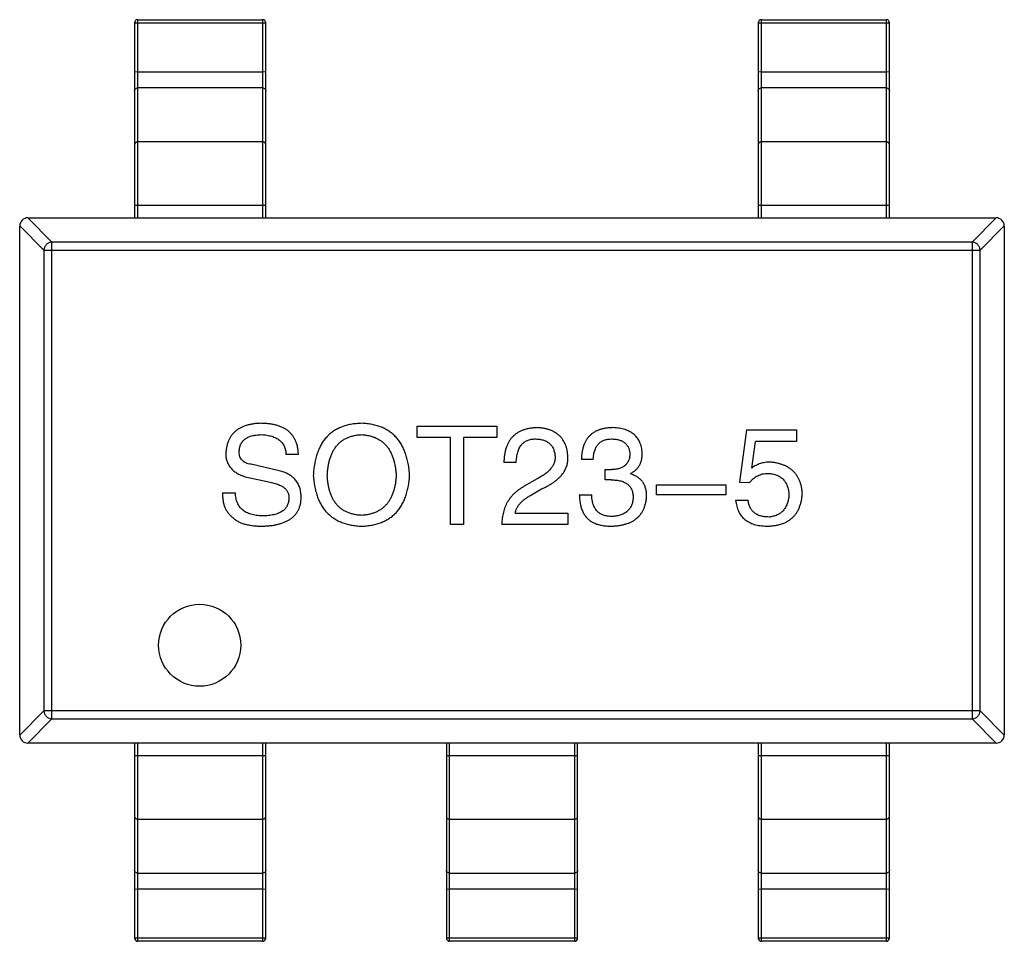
# Model space of a CAD drawing. Header units: inches. Extents: x -39 to 331, y -154 to 45.
# Tile 44 of 120: x 82.07 to 85.07, y -64.68 to -61.87. Entities that reach past the tile are written whole.
import ezdxf

# ---------------------------------------------------------------- set-up
doc = ezdxf.new("R2010")
doc.units = ezdxf.units.IN
doc.header["$LTSCALE"] = 1.21
doc.header["$MEASUREMENT"] = 0
doc.layers.get('0').update_dxf_attribs({"linetype": 'CONTINUOUS'})

msp = doc.modelspace()

# ---------------------------------------------------------------- linework, layer by layer
at = {"color": 6, "linetype": 'Continuous'}
for p, q in [((82.4176, -61.8803), (82.4276, -61.8798)), ((82.4176, -61.8803), (82.4176, -62.4737)), ((82.4276, -61.8703), (82.8076, -61.8703)), ((82.4276, -62.4737), (82.4276, -61.8703)), ((82.4276, -61.8798), (82.8076, -61.8798)), ((82.8076, -61.8703), (82.8076, -62.4737)), ((82.8076, -61.8798), (82.8176, -61.8803)), ((82.8176, -62.4737), (82.8176, -61.8803)), ((84.3176, -61.8803), (84.3276, -61.8798)), ((84.3176, -61.8803), (84.3176, -62.4737)), ((84.3276, -61.8703), (84.7076, -61.8703)), ((84.3276, -62.4737), (84.3276, -61.8703)), ((84.3276, -61.8798), (84.7076, -61.8798)), ((84.7076, -61.8703), (84.7076, -62.4737)), ((84.7076, -61.8798), (84.7176, -61.8803)), ((84.7176, -62.4737), (84.7176, -61.8803)), ((82.4276, -62.0293), (82.4176, -62.0298)), ((82.4276, -62.0293), (82.8076, -62.0293)), ((82.8176, -62.0298), (82.8076, -62.0293)), ((84.3276, -62.0293), (84.3176, -62.0298)), ((84.3276, -62.0293), (84.7076, -62.0293)), ((84.7176, -62.0298), (84.7076, -62.0293)), ((82.8076, -62.0781), (82.4276, -62.0781)), ((84.7076, -62.0781), (84.3276, -62.0781)), ((82.8076, -62.2421), (82.4276, -62.2421)), ((84.7076, -62.2421), (84.3276, -62.2421)), ((82.4176, -62.4348), (82.8176, -62.4348)), ((84.3176, -62.4348), (84.7176, -62.4348)), ((82.1659, -62.5475), (82.0921, -62.4737)), ((82.0926, -62.4737), (85.0426, -62.4737)), ((85.043, -62.4737), (84.9692, -62.5475)), ((82.0676, -62.4983), (82.1414, -62.5721)), ((82.0676, -64.0487), (82.0676, -62.4987)), ((84.9937, -62.5721), (85.0676, -62.4983)), ((85.0676, -62.4987), (85.0676, -64.0487)), ((84.9692, -62.5475), (82.1659, -62.5475)), ((82.1659, -63.9999), (82.1659, -62.5475)), ((84.9692, -62.5475), (84.9692, -63.9999)), ((82.1414, -62.5721), (84.9937, -62.5721)), ((82.1414, -62.5721), (82.1414, -63.9754)), ((84.9937, -63.9754), (84.9937, -62.5721)), ((83.2788, -63.1078), (83.5214, -63.1078)), ((83.2788, -63.1423), (83.2788, -63.1078)), ((83.5214, -63.1078), (83.5214, -63.1423)), ((84.2818, -63.1193), (84.2605, -63.2783)), ((84.2818, -63.1193), (84.4343, -63.1193)), ((84.4343, -63.1193), (84.4343, -63.1554)), ((83.3804, -63.1423), (83.2788, -63.1423)), ((83.3804, -63.4078), (83.3804, -63.1423)), ((83.5214, -63.1423), (83.4198, -63.1423)), ((83.4198, -63.1423), (83.4198, -63.4078)), ((84.2982, -63.2357), (84.3097, -63.1554)), ((84.4343, -63.1554), (84.3097, -63.1554)), ((82.9169, -63.1947), (82.8792, -63.1947)), ((83.8153, -63.2095), (83.7793, -63.2095)), ((82.8578, -63.2439), (82.7726, -63.2242)), ((83.5805, -63.2193), (83.5428, -63.2193)), ((82.7595, -63.2636), (82.8218, -63.2767)), ((83.6445, -63.2685), (83.6051, -63.2914)), ((83.8514, -63.2406), (83.8711, -63.2406)), ((83.8514, -63.2718), (83.8514, -63.2406)), ((83.9285, -63.2521), (83.9285, -63.2537)), ((83.6265, -63.3177), (83.6576, -63.2996)), ((83.8694, -63.2718), (83.8514, -63.2718)), ((84.0075, -63.2865), (84.219, -63.2865)), ((84.0075, -63.3177), (84.0075, -63.2865)), ((84.219, -63.2865), (84.219, -63.3177)), ((84.2605, -63.2783), (84.2917, -63.28)), ((82.6857, -63.3111), (82.7251, -63.3111)), ((83.7727, -63.3177), (83.8104, -63.3177)), ((84.219, -63.3177), (84.0075, -63.3177)), ((84.249, -63.3341), (84.2867, -63.3341)), ((83.5773, -63.3734), (83.7379, -63.3734)), ((83.7379, -63.3734), (83.7379, -63.4078)), ((83.4198, -63.4078), (83.3804, -63.4078)), ((83.7379, -63.4078), (83.5363, -63.4078)), ((82.1414, -63.9754), (82.0676, -64.0492)), ((84.9937, -63.9754), (82.1414, -63.9754)), ((85.0676, -64.0492), (84.9937, -63.9754)), ((82.0921, -64.0737), (82.1659, -63.9999)), ((82.1659, -63.9999), (84.9692, -63.9999)), ((84.9692, -63.9999), (85.043, -64.0737)), ((85.0426, -64.0737), (82.0926, -64.0737)), ((82.4176, -64.0737), (82.4176, -64.6671)), ((82.4276, -64.6771), (82.4276, -64.0737)), ((82.8076, -64.0737), (82.8076, -64.6771)), ((82.8176, -64.6671), (82.8176, -64.0737)), ((83.3676, -64.0737), (83.3676, -64.6671)), ((83.3776, -64.6771), (83.3776, -64.0737)), ((83.7576, -64.0737), (83.7576, -64.6771)), ((83.7676, -64.6671), (83.7676, -64.0737)), ((84.3176, -64.0737), (84.3176, -64.6671)), ((84.3276, -64.6771), (84.3276, -64.0737)), ((84.7076, -64.0737), (84.7076, -64.6771)), ((84.7176, -64.6671), (84.7176, -64.0737)), ((82.8176, -64.1127), (82.4176, -64.1127)), ((83.7676, -64.1127), (83.3676, -64.1127)), ((84.7176, -64.1127), (84.3176, -64.1127)), ((82.4276, -64.3053), (82.8076, -64.3053)), ((83.3776, -64.3053), (83.7576, -64.3053)), ((84.3276, -64.3053), (84.7076, -64.3053)), ((82.4276, -64.4694), (82.8076, -64.4694)), ((83.3776, -64.4694), (83.7576, -64.4694)), ((84.3276, -64.4694), (84.7076, -64.4694)), ((82.4176, -64.5177), (82.4276, -64.5182)), ((82.8076, -64.5182), (82.4276, -64.5182)), ((82.8076, -64.5182), (82.8176, -64.5177)), ((83.3676, -64.5177), (83.3776, -64.5182)), ((83.7576, -64.5182), (83.3776, -64.5182)), ((83.7576, -64.5182), (83.7676, -64.5177)), ((84.3176, -64.5177), (84.3276, -64.5182)), ((84.7076, -64.5182), (84.3276, -64.5182)), ((84.7076, -64.5182), (84.7176, -64.5177)), ((82.4276, -64.6677), (82.4176, -64.6671)), ((82.8076, -64.6677), (82.4276, -64.6677)), ((82.8076, -64.6771), (82.4276, -64.6771)), ((82.8176, -64.6671), (82.8076, -64.6677)), ((83.3776, -64.6677), (83.3676, -64.6671)), ((83.7576, -64.6677), (83.3776, -64.6677)), ((83.7576, -64.6771), (83.3776, -64.6771)), ((83.7676, -64.6671), (83.7576, -64.6677)), ((84.3276, -64.6677), (84.3176, -64.6671)), ((84.7076, -64.6677), (84.3276, -64.6677)), ((84.7076, -64.6771), (84.3276, -64.6771)), ((84.7176, -64.6671), (84.7076, -64.6677))]:
    msp.add_line(p, q, dxfattribs=at)
msp.add_circle((82.6159, -63.7754), 0.125, dxfattribs=at)
for centre, radius, start, end in [((82.4276, -61.8803), 0.01, 90, 180), ((82.8076, -61.8803), 0.01, 0, 90), ((84.3276, -61.8803), 0.01, 90, 180), ((84.7076, -61.8803), 0.01, 0, 90), ((82.0926, -62.4987), 0.025, 90, 180), ((85.0426, -62.4987), 0.025, 0, 90), ((82.0926, -64.0487), 0.025, 180, 270), ((85.0426, -64.0487), 0.025, 270, 0), ((82.4276, -64.6671), 0.01, 180, 270), ((82.8076, -64.6671), 0.01, 270, 0), ((83.3776, -64.6671), 0.01, 180, 270), ((83.7576, -64.6671), 0.01, 270, 0), ((84.3276, -64.6671), 0.01, 180, 270), ((84.7076, -64.6671), 0.01, 270, 0)]:
    msp.add_arc(centre, radius, start, end, dxfattribs=at)
for points, knots in [([(82.4176, -62.0875), (82.4176, -62.0862), (82.4181, -62.0837), (82.4203, -62.0806), (82.4237, -62.0785), (82.4263, -62.0781), (82.4276, -62.0781)], [0, 0, 0, 0, 0.242809, 0.48985, 0.742832, 1, 1, 1, 1]), ([(82.8076, -62.0781), (82.8089, -62.0781), (82.8115, -62.0785), (82.8148, -62.0806), (82.817, -62.0837), (82.8176, -62.0862), (82.8176, -62.0875)], [0, 0, 0, 0, 0.257168, 0.51015, 0.757191, 1, 1, 1, 1]), ([(84.3176, -62.0875), (84.3176, -62.0862), (84.3181, -62.0837), (84.3203, -62.0806), (84.3237, -62.0785), (84.3263, -62.0781), (84.3276, -62.0781)], [0, 0, 0, 0, 0.242809, 0.48985, 0.742832, 1, 1, 1, 1]), ([(84.7076, -62.0781), (84.7089, -62.0781), (84.7115, -62.0785), (84.7148, -62.0806), (84.717, -62.0837), (84.7176, -62.0862), (84.7176, -62.0875)], [0, 0, 0, 0, 0.257168, 0.51015, 0.757191, 1, 1, 1, 1]), ([(82.4276, -62.2421), (82.4263, -62.2421), (82.4237, -62.2426), (82.4203, -62.2447), (82.4181, -62.2478), (82.4176, -62.2503), (82.4176, -62.2515)], [0, 0, 0, 0, 0.257168, 0.51015, 0.757191, 1, 1, 1, 1]), ([(82.8176, -62.2515), (82.8176, -62.2503), (82.817, -62.2478), (82.8148, -62.2447), (82.8115, -62.2426), (82.8089, -62.2421), (82.8076, -62.2421)], [0, 0, 0, 0, 0.242809, 0.48985, 0.742832, 1, 1, 1, 1]), ([(84.3276, -62.2421), (84.3263, -62.2421), (84.3237, -62.2426), (84.3203, -62.2447), (84.3181, -62.2478), (84.3176, -62.2503), (84.3176, -62.2515)], [0, 0, 0, 0, 0.257168, 0.51015, 0.757191, 1, 1, 1, 1]), ([(84.7176, -62.2515), (84.7176, -62.2503), (84.717, -62.2478), (84.7148, -62.2447), (84.7115, -62.2426), (84.7089, -62.2421), (84.7076, -62.2421)], [0, 0, 0, 0, 0.242809, 0.48985, 0.742832, 1, 1, 1, 1]), ([(82.1659, -62.5475), (82.1628, -62.5477), (82.1564, -62.5491), (82.1485, -62.5546), (82.143, -62.5626), (82.1415, -62.5689), (82.1414, -62.5721)], [0, 0, 0, 0, 0.248875, 0.5, 0.751125, 1, 1, 1, 1]), ([(84.9937, -62.5721), (84.9936, -62.5689), (84.9922, -62.5626), (84.9867, -62.5546), (84.9787, -62.5491), (84.9723, -62.5477), (84.9692, -62.5475)], [0, 0, 0, 0, 0.248875, 0.5, 0.751125, 1, 1, 1, 1]), ([(82.8005, -63.0996), (82.7964, -63.0998), (82.7886, -63.1002), (82.7771, -63.1016), (82.7665, -63.1037), (82.7565, -63.1064), (82.7473, -63.1098), (82.7389, -63.1139), (82.7312, -63.1187), (82.7242, -63.1241), (82.718, -63.1302), (82.7124, -63.137), (82.7078, -63.1445), (82.7037, -63.1525), (82.7005, -63.1613), (82.6981, -63.1708), (82.6963, -63.1809), (82.6958, -63.1879), (82.6955, -63.1914)], [0, 0, 0, 0, 0.077604, 0.150579, 0.220083, 0.285578, 0.347594, 0.407359, 0.464757, 0.520774, 0.5761, 0.631449, 0.687327, 0.744836, 0.804268, 0.865895, 0.931164, 1, 1, 1, 1]), ([(82.9169, -63.1947), (82.9166, -63.1909), (82.9162, -63.1834), (82.9145, -63.1726), (82.912, -63.1625), (82.9086, -63.1532), (82.9043, -63.1445), (82.8991, -63.1367), (82.8931, -63.1296), (82.8862, -63.1232), (82.8784, -63.1177), (82.8698, -63.1128), (82.8603, -63.1087), (82.85, -63.1054), (82.8388, -63.1028), (82.8268, -63.1009), (82.8139, -63.0998), (82.805, -63.0997), (82.8005, -63.0996)], [0, 0, 0, 0, 0.067746, 0.131468, 0.192012, 0.249947, 0.305924, 0.360562, 0.415062, 0.46941, 0.524967, 0.582613, 0.642659, 0.706195, 0.77304, 0.844305, 0.919608, 1, 1, 1, 1]), ([(83.1098, -63.0996), (83.1041, -63.0999), (83.0931, -63.1004), (83.0772, -63.1026), (83.0623, -63.106), (83.0484, -63.1105), (83.0355, -63.1163), (83.0236, -63.1233), (83.0127, -63.1315), (83.003, -63.1409), (82.9942, -63.1515), (82.9865, -63.1633), (82.9798, -63.1763), (82.9742, -63.1905), (82.9696, -63.2058), (82.9661, -63.2224), (82.9634, -63.2401), (82.9626, -63.2524), (82.9622, -63.2587)], [0, 0, 0, 0, 0.069152, 0.134813, 0.197211, 0.256568, 0.314021, 0.370015, 0.425333, 0.480469, 0.536197, 0.593559, 0.65308, 0.715045, 0.780396, 0.8495, 0.922535, 1, 1, 1, 1]), ([(83.2557, -63.2587), (83.2552, -63.2524), (83.2542, -63.2403), (83.2515, -63.2227), (83.2478, -63.2064), (83.2431, -63.1911), (83.2375, -63.177), (83.2308, -63.1641), (83.2231, -63.1523), (83.2145, -63.1417), (83.2048, -63.1323), (83.1942, -63.1241), (83.1825, -63.117), (83.1699, -63.1111), (83.1562, -63.1065), (83.1416, -63.103), (83.126, -63.1006), (83.1153, -63.1), (83.1098, -63.0996)], [0, 0, 0, 0, 0.077567, 0.150676, 0.219857, 0.285465, 0.347921, 0.407823, 0.465422, 0.52175, 0.577087, 0.632521, 0.688224, 0.745558, 0.804966, 0.866649, 0.931596, 1, 1, 1, 1]), ([(83.6445, -63.1128), (83.6404, -63.113), (83.6326, -63.1133), (83.6212, -63.115), (83.6106, -63.1173), (83.6007, -63.1204), (83.5916, -63.1244), (83.5833, -63.1291), (83.5757, -63.1346), (83.5689, -63.1409), (83.5629, -63.148), (83.5577, -63.1559), (83.5533, -63.1646), (83.5496, -63.174), (83.5467, -63.1842), (83.5446, -63.1952), (83.5433, -63.207), (83.543, -63.2151), (83.5428, -63.2193)], [0, 0, 0, 0, 0.07282, 0.141057, 0.2062, 0.267672, 0.326735, 0.383519, 0.439188, 0.494454, 0.549628, 0.605958, 0.66397, 0.72402, 0.787502, 0.854127, 0.925065, 1, 1, 1, 1]), ([(83.7379, -63.2013), (83.7376, -63.1979), (83.7371, -63.1913), (83.7355, -63.1817), (83.7333, -63.1728), (83.7304, -63.1644), (83.7268, -63.1567), (83.7227, -63.1496), (83.7178, -63.1431), (83.7122, -63.1372), (83.706, -63.132), (83.6991, -63.1273), (83.6916, -63.1233), (83.6835, -63.1199), (83.6746, -63.1172), (83.6652, -63.115), (83.655, -63.1135), (83.6481, -63.113), (83.6445, -63.1128)], [0, 0, 0, 0, 0.070688, 0.137741, 0.201612, 0.262778, 0.321223, 0.378455, 0.434411, 0.490146, 0.546362, 0.603392, 0.662208, 0.723401, 0.787372, 0.85442, 0.925153, 1, 1, 1, 1]), ([(83.8744, -63.1128), (83.8706, -63.1129), (83.8632, -63.1131), (83.8526, -63.1145), (83.8427, -63.1164), (83.8335, -63.1193), (83.8249, -63.1227), (83.8172, -63.127), (83.8101, -63.1319), (83.8038, -63.1377), (83.7981, -63.1441), (83.7932, -63.1513), (83.7891, -63.1592), (83.7856, -63.1679), (83.7829, -63.1773), (83.7809, -63.1874), (83.7796, -63.1982), (83.7794, -63.2056), (83.7793, -63.2095)], [0, 0, 0, 0, 0.073232, 0.142595, 0.207997, 0.270074, 0.329156, 0.386529, 0.441846, 0.496976, 0.551877, 0.607941, 0.665637, 0.725446, 0.788542, 0.855101, 0.925196, 1, 1, 1, 1]), ([(83.9645, -63.1898), (83.9643, -63.1868), (83.9638, -63.181), (83.9622, -63.1726), (83.96, -63.1647), (83.9572, -63.1573), (83.9537, -63.1506), (83.9496, -63.1443), (83.9449, -63.1386), (83.9396, -63.1335), (83.9336, -63.1289), (83.9269, -63.125), (83.9197, -63.1215), (83.9118, -63.1187), (83.9034, -63.1163), (83.8942, -63.1146), (83.8845, -63.1133), (83.8778, -63.1129), (83.8744, -63.1128)], [0, 0, 0, 0, 0.067521, 0.132139, 0.193339, 0.252064, 0.309083, 0.364848, 0.420021, 0.475612, 0.532002, 0.589602, 0.649896, 0.712634, 0.778603, 0.848416, 0.922155, 1, 1, 1, 1]), ([(82.7365, -63.1865), (82.7366, -63.1845), (82.7367, -63.1805), (82.7374, -63.1747), (82.7388, -63.1692), (82.7406, -63.1642), (82.743, -63.1595), (82.7459, -63.1553), (82.7494, -63.1514), (82.7533, -63.1478), (82.7578, -63.1448), (82.7628, -63.1421), (82.7684, -63.1398), (82.7744, -63.1378), (82.7811, -63.1364), (82.7881, -63.1351), (82.7958, -63.1344), (82.801, -63.1342), (82.8037, -63.1341)], [0, 0, 0, 0, 0.06343, 0.124222, 0.181144, 0.236526, 0.290131, 0.343393, 0.396288, 0.450954, 0.506479, 0.565175, 0.627059, 0.692946, 0.76251, 0.836996, 0.915797, 1, 1, 1, 1]), ([(82.8037, -63.1341), (82.8067, -63.1342), (82.8123, -63.1346), (82.8206, -63.1356), (82.8282, -63.1371), (82.8354, -63.139), (82.842, -63.1413), (82.8481, -63.144), (82.8537, -63.1472), (82.8587, -63.1507), (82.8632, -63.1548), (82.8671, -63.1593), (82.8706, -63.1641), (82.8733, -63.1694), (82.8756, -63.1751), (82.8774, -63.1813), (82.8786, -63.1879), (82.879, -63.1924), (82.8792, -63.1947)], [0, 0, 0, 0, 0.080942, 0.15724, 0.229821, 0.297692, 0.36242, 0.423911, 0.482196, 0.539298, 0.594482, 0.64892, 0.70322, 0.758404, 0.815258, 0.874182, 0.93522, 1, 1, 1, 1]), ([(83.0048, -63.2587), (83.0051, -63.2538), (83.0056, -63.2444), (83.0074, -63.2308), (83.0098, -63.218), (83.013, -63.2061), (83.017, -63.1952), (83.0217, -63.1851), (83.0271, -63.1759), (83.0333, -63.1676), (83.0403, -63.1602), (83.048, -63.1537), (83.0565, -63.1481), (83.0657, -63.1435), (83.0757, -63.1397), (83.0864, -63.1369), (83.0978, -63.1349), (83.1057, -63.1344), (83.1098, -63.1341)], [0, 0, 0, 0, 0.079527, 0.154518, 0.225493, 0.292262, 0.355914, 0.416367, 0.47473, 0.531171, 0.586124, 0.640791, 0.696133, 0.751962, 0.809861, 0.870342, 0.93333, 1, 1, 1, 1]), ([(83.1098, -63.1341), (83.1137, -63.1344), (83.1215, -63.1351), (83.1328, -63.1373), (83.1433, -63.1402), (83.1532, -63.1441), (83.1623, -63.1489), (83.1707, -63.1545), (83.1784, -63.161), (83.1853, -63.1684), (83.1916, -63.1767), (83.197, -63.1858), (83.2019, -63.1959), (83.2059, -63.2067), (83.2092, -63.2185), (83.2117, -63.2311), (83.2137, -63.2446), (83.2144, -63.2539), (83.2147, -63.2587)], [0, 0, 0, 0, 0.066185, 0.128757, 0.188826, 0.247016, 0.303201, 0.358331, 0.413554, 0.469092, 0.525618, 0.584057, 0.64487, 0.708721, 0.775674, 0.846303, 0.920903, 1, 1, 1, 1]), ([(83.5805, -63.2193), (83.5807, -63.2164), (83.5809, -63.2108), (83.5817, -63.2026), (83.583, -63.1949), (83.5847, -63.1879), (83.5869, -63.1814), (83.5894, -63.1754), (83.5925, -63.17), (83.596, -63.1652), (83.5999, -63.1609), (83.6043, -63.1572), (83.6091, -63.1541), (83.6144, -63.1515), (83.6201, -63.1496), (83.6262, -63.1482), (83.6327, -63.1474), (83.6372, -63.1472), (83.6396, -63.1472)], [0, 0, 0, 0, 0.082594, 0.15978, 0.232961, 0.301462, 0.365595, 0.426678, 0.484662, 0.540809, 0.595146, 0.648401, 0.702272, 0.757102, 0.813447, 0.872233, 0.934055, 1, 1, 1, 1]), ([(83.6396, -63.1472), (83.6418, -63.1473), (83.6462, -63.1475), (83.6526, -63.1482), (83.6585, -63.1495), (83.6641, -63.1509), (83.6692, -63.1529), (83.674, -63.1552), (83.6783, -63.158), (83.6823, -63.161), (83.6857, -63.1646), (83.6889, -63.1684), (83.6915, -63.1727), (83.6938, -63.1773), (83.6956, -63.1824), (83.6971, -63.1878), (83.6981, -63.1936), (83.6984, -63.1976), (83.6986, -63.1996)], [0, 0, 0, 0, 0.076112, 0.148436, 0.216883, 0.281466, 0.34298, 0.402356, 0.459881, 0.51546, 0.571111, 0.62658, 0.683162, 0.741007, 0.801404, 0.863825, 0.930544, 1, 1, 1, 1]), ([(83.8153, -63.2095), (83.8154, -63.207), (83.8156, -63.2021), (83.8165, -63.195), (83.8177, -63.1884), (83.8194, -63.1823), (83.8215, -63.1767), (83.8241, -63.1716), (83.827, -63.1669), (83.8304, -63.1627), (83.8342, -63.159), (83.8385, -63.1558), (83.8432, -63.1531), (83.8483, -63.151), (83.8538, -63.1492), (83.8597, -63.148), (83.8661, -63.1473), (83.8705, -63.1472), (83.8727, -63.1472)], [0, 0, 0, 0, 0.078134, 0.15164, 0.221358, 0.286689, 0.348614, 0.407697, 0.464247, 0.520153, 0.574432, 0.629291, 0.684538, 0.742032, 0.801329, 0.863637, 0.930123, 1, 1, 1, 1]), ([(83.8727, -63.1472), (83.8748, -63.1473), (83.8788, -63.1474), (83.8846, -63.1482), (83.89, -63.1492), (83.8951, -63.1505), (83.8998, -63.1522), (83.9041, -63.1543), (83.9081, -63.1567), (83.9117, -63.1594), (83.9149, -63.1624), (83.9177, -63.1659), (83.9202, -63.1695), (83.9223, -63.1736), (83.924, -63.178), (83.9253, -63.1828), (83.9263, -63.1878), (83.9266, -63.1913), (83.9268, -63.1931)], [0, 0, 0, 0, 0.078051, 0.151197, 0.220412, 0.286742, 0.34933, 0.409464, 0.467368, 0.52298, 0.578639, 0.633998, 0.690142, 0.746855, 0.805868, 0.867776, 0.932345, 1, 1, 1, 1]), ([(82.6955, -63.1914), (82.6956, -63.1937), (82.6957, -63.198), (82.6964, -63.2043), (82.6977, -63.2104), (82.6995, -63.2162), (82.7017, -63.2218), (82.7044, -63.227), (82.7078, -63.2319), (82.7115, -63.2366), (82.7158, -63.241), (82.7205, -63.2451), (82.7258, -63.2488), (82.7316, -63.2524), (82.7378, -63.2557), (82.7446, -63.2585), (82.7518, -63.2614), (82.7569, -63.2628), (82.7595, -63.2636)], [0, 0, 0, 0, 0.063238, 0.123934, 0.183175, 0.240763, 0.297716, 0.35399, 0.41043, 0.466931, 0.525151, 0.585145, 0.647083, 0.711121, 0.778546, 0.84866, 0.922421, 1, 1, 1, 1]), ([(82.7726, -63.2242), (82.7698, -63.2238), (82.7644, -63.2229), (82.757, -63.2203), (82.7506, -63.2169), (82.7454, -63.2125), (82.7414, -63.2072), (82.7385, -63.2011), (82.7368, -63.1941), (82.7366, -63.1891), (82.7365, -63.1865)], [0, 0, 0, 0, 0.148023, 0.281917, 0.403558, 0.517739, 0.629599, 0.744162, 0.865862, 1, 1, 1, 1]), ([(83.6986, -63.1996), (83.6987, -63.2013), (83.6989, -63.2045), (83.6985, -63.2093), (83.6977, -63.214), (83.6966, -63.2188), (83.6947, -63.2233), (83.6926, -63.2278), (83.6899, -63.2323), (83.6867, -63.2366), (83.6831, -63.2409), (83.679, -63.2451), (83.6744, -63.2492), (83.6693, -63.2533), (83.6638, -63.2572), (83.6578, -63.2611), (83.6513, -63.2649), (83.6468, -63.2673), (83.6445, -63.2685)], [0, 0, 0, 0, 0.052237, 0.103888, 0.155485, 0.207395, 0.259864, 0.31356, 0.369176, 0.4266, 0.486836, 0.550048, 0.61567, 0.685271, 0.75824, 0.834614, 0.915635, 1, 1, 1, 1]), ([(83.6576, -63.2996), (83.661, -63.2981), (83.6676, -63.295), (83.677, -63.29), (83.6858, -63.2849), (83.6939, -63.2795), (83.7013, -63.274), (83.7081, -63.2683), (83.7141, -63.2624), (83.7195, -63.2563), (83.7242, -63.2501), (83.7282, -63.2436), (83.7316, -63.237), (83.7343, -63.2302), (83.7362, -63.2232), (83.7375, -63.2161), (83.7381, -63.2087), (83.738, -63.2038), (83.7379, -63.2013)], [0, 0, 0, 0, 0.082731, 0.161257, 0.236138, 0.307554, 0.375712, 0.440848, 0.502916, 0.562567, 0.619798, 0.675716, 0.73039, 0.78386, 0.837315, 0.890547, 0.944917, 1, 1, 1, 1]), ([(83.9268, -63.1931), (83.9267, -63.1949), (83.9265, -63.1986), (83.9257, -63.2038), (83.9245, -63.2087), (83.9228, -63.2132), (83.9208, -63.2174), (83.9183, -63.2213), (83.9154, -63.2248), (83.9121, -63.228), (83.9084, -63.2308), (83.9043, -63.2333), (83.8998, -63.2354), (83.8948, -63.2371), (83.8894, -63.2385), (83.8837, -63.2396), (83.8775, -63.2403), (83.8733, -63.2405), (83.8711, -63.2406)], [0, 0, 0, 0, 0.067741, 0.131599, 0.192143, 0.249977, 0.306453, 0.361639, 0.416449, 0.471489, 0.527582, 0.584873, 0.644974, 0.70814, 0.77492, 0.845909, 0.920585, 1, 1, 1, 1]), ([(83.9285, -63.2521), (83.9313, -63.2507), (83.9369, -63.2479), (83.9444, -63.2423), (83.9506, -63.2358), (83.9558, -63.2284), (83.9597, -63.22), (83.9625, -63.2108), (83.9642, -63.2006), (83.9644, -63.1935), (83.9645, -63.1898)], [0, 0, 0, 0, 0.125227, 0.244792, 0.361427, 0.478215, 0.59667, 0.722058, 0.856314, 1, 1, 1, 1]), ([(84.354, -63.2177), (84.3514, -63.2177), (84.3463, -63.2179), (84.3388, -63.2187), (84.3315, -63.2201), (84.3244, -63.2221), (84.3175, -63.2246), (84.3109, -63.2277), (84.3044, -63.2314), (84.3003, -63.2343), (84.2982, -63.2357)], [0, 0, 0, 0, 0.129488, 0.255609, 0.38009, 0.502685, 0.625504, 0.749031, 0.873124, 1, 1, 1, 1]), ([(84.4523, -63.3128), (84.452, -63.3092), (84.4513, -63.3023), (84.4495, -63.2924), (84.447, -63.283), (84.4439, -63.2742), (84.44, -63.2661), (84.4356, -63.2586), (84.4304, -63.2517), (84.4245, -63.2454), (84.418, -63.2398), (84.4109, -63.2347), (84.403, -63.2303), (84.3945, -63.2265), (84.3853, -63.2233), (84.3754, -63.2208), (84.3649, -63.2188), (84.3577, -63.2181), (84.354, -63.2177)], [0, 0, 0, 0, 0.070056, 0.136784, 0.200181, 0.261459, 0.320361, 0.377607, 0.434201, 0.490556, 0.547297, 0.604711, 0.66384, 0.725285, 0.788826, 0.855809, 0.925831, 1, 1, 1, 1]), ([(82.9251, -63.3259), (82.925, -63.3232), (82.9249, -63.318), (82.9241, -63.3103), (82.9228, -63.3031), (82.921, -63.2962), (82.9186, -63.2897), (82.9157, -63.2836), (82.9123, -63.2778), (82.9083, -63.2725), (82.9038, -63.2675), (82.8989, -63.263), (82.8933, -63.2588), (82.8872, -63.2551), (82.8806, -63.2517), (82.8735, -63.2486), (82.8659, -63.246), (82.8606, -63.2446), (82.8578, -63.2439)], [0, 0, 0, 0, 0.069111, 0.134881, 0.198727, 0.259407, 0.319007, 0.377056, 0.434317, 0.491571, 0.548636, 0.606792, 0.666243, 0.727818, 0.791484, 0.858071, 0.927249, 1, 1, 1, 1]), ([(82.9622, -63.2587), (82.9627, -63.2647), (82.9636, -63.2764), (82.9664, -63.2934), (82.9701, -63.3093), (82.9749, -63.3241), (82.9805, -63.3378), (82.9873, -63.3503), (82.9951, -63.3617), (83.0038, -63.3719), (83.0136, -63.381), (83.0244, -63.389), (83.0362, -63.3958), (83.049, -63.4016), (83.0628, -63.4061), (83.0776, -63.4096), (83.0933, -63.4119), (83.1042, -63.4125), (83.1098, -63.4128)], [0, 0, 0, 0, 0.075921, 0.147605, 0.21565, 0.280144, 0.341762, 0.400894, 0.458022, 0.514147, 0.569605, 0.625256, 0.681857, 0.740217, 0.800617, 0.86368, 0.930079, 1, 1, 1, 1]), ([(83.1098, -63.38), (83.1057, -63.3797), (83.0978, -63.3792), (83.0864, -63.3772), (83.0757, -63.3744), (83.0657, -63.3708), (83.0565, -63.3662), (83.048, -63.3608), (83.0403, -63.3545), (83.0334, -63.3473), (83.0272, -63.3392), (83.0216, -63.3303), (83.017, -63.3204), (83.013, -63.3098), (83.0098, -63.2982), (83.0074, -63.2858), (83.0056, -63.2725), (83.0051, -63.2634), (83.0048, -63.2587)], [0, 0, 0, 0, 0.06765, 0.131591, 0.192902, 0.251442, 0.307964, 0.363592, 0.418442, 0.47374, 0.529963, 0.587768, 0.647917, 0.710953, 0.777434, 0.847168, 0.921622, 1, 1, 1, 1]), ([(83.1098, -63.4128), (83.1153, -63.4125), (83.126, -63.4119), (83.1416, -63.4096), (83.1562, -63.4061), (83.1698, -63.4016), (83.1825, -63.3958), (83.1941, -63.389), (83.2048, -63.381), (83.2145, -63.3719), (83.2231, -63.3616), (83.2308, -63.3503), (83.2375, -63.3378), (83.2431, -63.3241), (83.2478, -63.3093), (83.2515, -63.2934), (83.2542, -63.2764), (83.2552, -63.2647), (83.2557, -63.2587)], [0, 0, 0, 0, 0.069543, 0.135551, 0.198218, 0.258467, 0.316451, 0.372703, 0.428457, 0.483848, 0.539952, 0.597251, 0.656588, 0.718448, 0.783219, 0.851581, 0.92366, 1, 1, 1, 1]), ([(83.2147, -63.2587), (83.2144, -63.2633), (83.2137, -63.2723), (83.2117, -63.2854), (83.2091, -63.2977), (83.2059, -63.3092), (83.2018, -63.3197), (83.197, -63.3295), (83.1916, -63.3384), (83.1853, -63.3464), (83.1784, -63.3536), (83.1707, -63.36), (83.1623, -63.3655), (83.1532, -63.3702), (83.1433, -63.3739), (83.1328, -63.3768), (83.1215, -63.379), (83.1137, -63.3796), (83.1098, -63.38)], [0, 0, 0, 0, 0.077942, 0.152007, 0.221727, 0.288073, 0.351, 0.411526, 0.469701, 0.526016, 0.581668, 0.637084, 0.692684, 0.749573, 0.808409, 0.869306, 0.932836, 1, 1, 1, 1]), ([(83.9776, -63.321), (83.9776, -63.3188), (83.9776, -63.3146), (83.9769, -63.3085), (83.9761, -63.3027), (83.9746, -63.2971), (83.9729, -63.2919), (83.9708, -63.2869), (83.9683, -63.2822), (83.9654, -63.2778), (83.9622, -63.2738), (83.9585, -63.27), (83.9544, -63.2666), (83.95, -63.2633), (83.9451, -63.2605), (83.94, -63.2579), (83.9343, -63.2557), (83.9304, -63.2544), (83.9285, -63.2537)], [0, 0, 0, 0, 0.071215, 0.138707, 0.20396, 0.266995, 0.327734, 0.387609, 0.445602, 0.503345, 0.561136, 0.618597, 0.677672, 0.738255, 0.799989, 0.863961, 0.930555, 1, 1, 1, 1]), ([(84.2917, -63.28), (84.2935, -63.2777), (84.297, -63.2734), (84.303, -63.2677), (84.3094, -63.2629), (84.3162, -63.2589), (84.3234, -63.2559), (84.331, -63.2537), (84.3391, -63.2523), (84.3446, -63.2522), (84.3474, -63.2521)], [0, 0, 0, 0, 0.132471, 0.259199, 0.382453, 0.502638, 0.622849, 0.744865, 0.870389, 1, 1, 1, 1]), ([(84.3474, -63.2521), (84.3499, -63.2523), (84.3546, -63.2527), (84.3615, -63.2538), (84.3681, -63.2552), (84.3741, -63.2573), (84.3797, -63.2598), (84.3848, -63.2627), (84.3895, -63.2662), (84.3938, -63.27), (84.3976, -63.2744), (84.401, -63.2792), (84.4038, -63.2845), (84.4062, -63.2903), (84.4083, -63.2965), (84.4097, -63.3031), (84.4109, -63.3103), (84.4112, -63.3152), (84.4113, -63.3177)], [0, 0, 0, 0, 0.071832, 0.140066, 0.204455, 0.266341, 0.32589, 0.383089, 0.439379, 0.495454, 0.551183, 0.608094, 0.666555, 0.726952, 0.789772, 0.856464, 0.926451, 1, 1, 1, 1]), ([(82.8218, -63.2767), (82.8247, -63.2773), (82.8303, -63.2784), (82.8384, -63.2803), (82.8459, -63.2825), (82.8528, -63.2849), (82.8591, -63.2875), (82.8647, -63.2903), (82.8698, -63.2934), (82.8742, -63.2966), (82.878, -63.3001), (82.8813, -63.3038), (82.8838, -63.3078), (82.8858, -63.312), (82.8871, -63.3164), (82.8879, -63.321), (82.8879, -63.3258), (82.8875, -63.3291), (82.8873, -63.3308)], [0, 0, 0, 0, 0.0932, 0.181198, 0.26306, 0.339627, 0.41092, 0.477479, 0.538825, 0.596824, 0.650619, 0.702235, 0.751666, 0.79967, 0.847759, 0.896274, 0.946739, 1, 1, 1, 1]), ([(83.6051, -63.2914), (83.6024, -63.293), (83.597, -63.296), (83.5894, -63.301), (83.5822, -63.3064), (83.5756, -63.3122), (83.5695, -63.3182), (83.5639, -63.3246), (83.5588, -63.3314), (83.5542, -63.3385), (83.5501, -63.346), (83.5466, -63.3538), (83.5436, -63.362), (83.5411, -63.3705), (83.5391, -63.3793), (83.5377, -63.3885), (83.5367, -63.3981), (83.5364, -63.4045), (83.5363, -63.4078)], [0, 0, 0, 0, 0.065828, 0.130094, 0.192451, 0.254037, 0.313974, 0.373757, 0.433048, 0.492243, 0.551902, 0.611758, 0.672678, 0.734814, 0.798569, 0.863693, 0.930488, 1, 1, 1, 1]), ([(83.8694, -63.2718), (83.8722, -63.2718), (83.8774, -63.2718), (83.885, -63.2726), (83.8921, -63.2735), (83.8987, -63.2751), (83.9048, -63.2769), (83.9104, -63.2792), (83.9154, -63.282), (83.9199, -63.2852), (83.9238, -63.2888), (83.9273, -63.2929), (83.9302, -63.2973), (83.9326, -63.3022), (83.9344, -63.3075), (83.9357, -63.3133), (83.9365, -63.3194), (83.9366, -63.3237), (83.9367, -63.3259)], [0, 0, 0, 0, 0.082495, 0.159728, 0.232496, 0.300725, 0.365163, 0.425859, 0.483728, 0.538892, 0.592921, 0.646195, 0.699968, 0.754746, 0.811387, 0.870806, 0.933482, 1, 1, 1, 1]), ([(82.6857, -63.3111), (82.6857, -63.3152), (82.6856, -63.3231), (82.6868, -63.3347), (82.689, -63.3454), (82.6924, -63.3553), (82.6969, -63.3644), (82.7024, -63.3727), (82.7091, -63.3802), (82.7142, -63.3844), (82.7169, -63.3865)], [0, 0, 0, 0, 0.144278, 0.280018, 0.408467, 0.530887, 0.648749, 0.76463, 0.881475, 1, 1, 1, 1]), ([(82.807, -63.3816), (82.8038, -63.3815), (82.7975, -63.3812), (82.7883, -63.3803), (82.7798, -63.3788), (82.7719, -63.3767), (82.7646, -63.3742), (82.7579, -63.3711), (82.7518, -63.3674), (82.7463, -63.3633), (82.7415, -63.3586), (82.7373, -63.3533), (82.7336, -63.3476), (82.7307, -63.3413), (82.7283, -63.3345), (82.7266, -63.3271), (82.7254, -63.3193), (82.7252, -63.3139), (82.7251, -63.3111)], [0, 0, 0, 0, 0.079335, 0.15404, 0.224955, 0.291021, 0.353982, 0.414027, 0.47178, 0.527247, 0.581879, 0.636096, 0.691322, 0.747597, 0.806328, 0.867466, 0.932039, 1, 1, 1, 1]), ([(82.807, -63.4128), (82.8117, -63.4126), (82.8208, -63.4122), (82.8341, -63.4109), (82.8464, -63.4089), (82.8578, -63.4063), (82.8684, -63.4031), (82.8781, -63.3992), (82.8869, -63.3948), (82.8947, -63.3896), (82.9018, -63.3839), (82.9078, -63.3774), (82.913, -63.3704), (82.9172, -63.3627), (82.9206, -63.3544), (82.9231, -63.3454), (82.9246, -63.3359), (82.9249, -63.3293), (82.9251, -63.3259)], [0, 0, 0, 0, 0.08539, 0.165926, 0.241159, 0.312046, 0.378904, 0.441563, 0.500906, 0.55769, 0.612, 0.665045, 0.717904, 0.770385, 0.824307, 0.880048, 0.938483, 1, 1, 1, 1]), ([(83.5773, -63.3734), (83.5778, -63.3708), (83.5788, -63.3656), (83.5821, -63.358), (83.5864, -63.3507), (83.592, -63.3436), (83.5988, -63.3367), (83.6069, -63.3301), (83.6162, -63.3236), (83.6229, -63.3197), (83.6265, -63.3177)], [0, 0, 0, 0, 0.103034, 0.208166, 0.318255, 0.434664, 0.559728, 0.695394, 0.841708, 1, 1, 1, 1]), ([(83.7727, -63.3177), (83.7728, -63.3203), (83.773, -63.3256), (83.7737, -63.3332), (83.7747, -63.3405), (83.776, -63.3475), (83.7777, -63.3541), (83.7796, -63.3604), (83.7819, -63.3662), (83.7845, -63.3718), (83.7874, -63.3769), (83.7907, -63.3818), (83.7943, -63.3862), (83.7982, -63.3903), (83.8024, -63.394), (83.807, -63.3973), (83.8118, -63.4004), (83.8152, -63.4021), (83.817, -63.4029)], [0, 0, 0, 0, 0.078937, 0.154495, 0.226898, 0.296844, 0.363348, 0.427781, 0.48946, 0.549586, 0.607902, 0.664733, 0.720805, 0.776157, 0.831175, 0.886736, 0.943094, 1, 1, 1, 1]), ([(83.8727, -63.3832), (83.8703, -63.3832), (83.8655, -63.3831), (83.8586, -63.3823), (83.8521, -63.3811), (83.8461, -63.3792), (83.8406, -63.377), (83.8355, -63.3742), (83.8309, -63.3708), (83.8267, -63.3669), (83.8231, -63.3625), (83.8198, -63.3576), (83.8171, -63.3522), (83.8148, -63.3463), (83.813, -63.3398), (83.8117, -63.3329), (83.8107, -63.3255), (83.8105, -63.3203), (83.8104, -63.3177)], [0, 0, 0, 0, 0.071272, 0.13882, 0.201858, 0.262757, 0.320043, 0.376709, 0.431462, 0.486034, 0.541209, 0.597703, 0.65589, 0.717768, 0.782056, 0.850407, 0.92277, 1, 1, 1, 1]), ([(83.8711, -63.4128), (83.8752, -63.4126), (83.8832, -63.4122), (83.8948, -63.4108), (83.9056, -63.4087), (83.9157, -63.4059), (83.9251, -63.4026), (83.9337, -63.3985), (83.9415, -63.3938), (83.9486, -63.3883), (83.9549, -63.3822), (83.9605, -63.3754), (83.9653, -63.368), (83.9693, -63.3598), (83.9726, -63.3511), (83.9751, -63.3416), (83.9769, -63.3315), (83.9774, -63.3245), (83.9776, -63.321)], [0, 0, 0, 0, 0.078078, 0.151942, 0.221594, 0.28726, 0.350176, 0.409768, 0.467648, 0.523784, 0.578904, 0.634014, 0.689819, 0.746826, 0.805875, 0.867063, 0.931764, 1, 1, 1, 1]), ([(83.9367, -63.3259), (83.9365, -63.3281), (83.9362, -63.3323), (83.935, -63.3385), (83.9336, -63.3443), (83.9315, -63.3497), (83.9291, -63.3547), (83.9263, -63.3594), (83.9228, -63.3635), (83.9191, -63.3674), (83.9148, -63.3708), (83.9101, -63.3738), (83.905, -63.3764), (83.8994, -63.3786), (83.8933, -63.3803), (83.8869, -63.3817), (83.8799, -63.3828), (83.8752, -63.3831), (83.8727, -63.3832)], [0, 0, 0, 0, 0.068514, 0.133941, 0.195994, 0.255362, 0.312994, 0.369441, 0.424687, 0.480522, 0.537148, 0.594801, 0.654411, 0.716817, 0.781981, 0.850498, 0.923306, 1, 1, 1, 1]), ([(84.3441, -63.4128), (84.3482, -63.4126), (84.3562, -63.4123), (84.3679, -63.411), (84.3788, -63.409), (84.3889, -63.4061), (84.3983, -63.4025), (84.407, -63.3981), (84.4149, -63.3929), (84.4221, -63.3871), (84.4286, -63.3804), (84.4342, -63.373), (84.4392, -63.3648), (84.4433, -63.3558), (84.4467, -63.3461), (84.4494, -63.3357), (84.4513, -63.3245), (84.452, -63.3167), (84.4523, -63.3128)], [0, 0, 0, 0, 0.074337, 0.144658, 0.211298, 0.274399, 0.334717, 0.392948, 0.449757, 0.505394, 0.56075, 0.616858, 0.674126, 0.733366, 0.795021, 0.859694, 0.927941, 1, 1, 1, 1]), ([(84.4113, -63.3177), (84.4111, -63.3202), (84.4107, -63.3251), (84.4094, -63.3323), (84.4078, -63.3389), (84.4058, -63.3452), (84.4034, -63.351), (84.4007, -63.3563), (84.3974, -63.3612), (84.3938, -63.3657), (84.3898, -63.3696), (84.3854, -63.3732), (84.3806, -63.3763), (84.3754, -63.3789), (84.3697, -63.3811), (84.3637, -63.3829), (84.3573, -63.3841), (84.3529, -63.3846), (84.3507, -63.3849)], [0, 0, 0, 0, 0.076076, 0.147929, 0.216494, 0.28139, 0.343555, 0.403665, 0.461756, 0.518574, 0.57465, 0.630617, 0.687539, 0.745203, 0.805007, 0.867454, 0.932274, 1, 1, 1, 1]), ([(82.8873, -63.3308), (82.8872, -63.3328), (82.887, -63.3367), (82.8858, -63.3423), (82.8841, -63.3476), (82.8818, -63.3525), (82.8789, -63.357), (82.8753, -63.3611), (82.8712, -63.3649), (82.8664, -63.3682), (82.8611, -63.3712), (82.8551, -63.3739), (82.8486, -63.3761), (82.8414, -63.378), (82.8336, -63.3794), (82.8253, -63.3805), (82.8164, -63.3813), (82.8102, -63.3815), (82.807, -63.3816)], [0, 0, 0, 0, 0.05617, 0.109836, 0.161504, 0.212099, 0.262487, 0.313111, 0.36568, 0.419737, 0.477556, 0.53817, 0.603387, 0.672532, 0.746929, 0.825941, 0.910245, 1, 1, 1, 1]), ([(84.249, -63.3341), (84.2494, -63.3372), (84.2502, -63.3433), (84.2522, -63.352), (84.2547, -63.3603), (84.2579, -63.3678), (84.2617, -63.3749), (84.2662, -63.3813), (84.2711, -63.3872), (84.2769, -63.3923), (84.2831, -63.3971), (84.2901, -63.4011), (84.2976, -63.4046), (84.3057, -63.4074), (84.3145, -63.4096), (84.3238, -63.4113), (84.3338, -63.4124), (84.3406, -63.4126), (84.3441, -63.4128)], [0, 0, 0, 0, 0.068545, 0.133544, 0.19542, 0.255245, 0.312812, 0.36916, 0.424791, 0.480307, 0.536971, 0.594633, 0.654367, 0.716937, 0.782022, 0.850991, 0.92325, 1, 1, 1, 1]), ([(84.3507, -63.3849), (84.3483, -63.3849), (84.3438, -63.3848), (84.3372, -63.3842), (84.331, -63.3832), (84.3252, -63.3818), (84.3198, -63.38), (84.3148, -63.3778), (84.3102, -63.3753), (84.3059, -63.3723), (84.3022, -63.3689), (84.2987, -63.3651), (84.2957, -63.3609), (84.2931, -63.3563), (84.2909, -63.3513), (84.2891, -63.3459), (84.2877, -63.3401), (84.2871, -63.3361), (84.2867, -63.3341)], [0, 0, 0, 0, 0.076648, 0.148913, 0.217705, 0.28283, 0.345406, 0.405074, 0.462929, 0.519315, 0.57498, 0.630645, 0.68742, 0.745021, 0.804689, 0.866635, 0.93176, 1, 1, 1, 1]), ([(82.7169, -63.3865), (82.7192, -63.3886), (82.724, -63.393), (82.7324, -63.3983), (82.742, -63.4028), (82.7527, -63.4065), (82.7647, -63.4093), (82.7777, -63.4113), (82.792, -63.4125), (82.8019, -63.4127), (82.807, -63.4128)], [0, 0, 0, 0, 0.09804, 0.200818, 0.309803, 0.427378, 0.554601, 0.691373, 0.839613, 1, 1, 1, 1]), ([(83.817, -63.4029), (83.8187, -63.4037), (83.8222, -63.4053), (83.8278, -63.4073), (83.8339, -63.409), (83.8405, -63.4103), (83.8475, -63.4114), (83.8549, -63.4122), (83.8629, -63.4126), (83.8683, -63.4127), (83.8711, -63.4128)], [0, 0, 0, 0, 0.101955, 0.208983, 0.322698, 0.44339, 0.570851, 0.70629, 0.84885, 1, 1, 1, 1]), ([(82.1414, -63.9754), (82.1415, -63.9785), (82.143, -63.9848), (82.1485, -63.9928), (82.1564, -63.9983), (82.1628, -63.9998), (82.1659, -63.9999)], [0, 0, 0, 0, 0.248875, 0.5, 0.751125, 1, 1, 1, 1]), ([(84.9692, -63.9999), (84.9723, -63.9998), (84.9787, -63.9983), (84.9867, -63.9928), (84.9922, -63.9848), (84.9936, -63.9785), (84.9937, -63.9754)], [0, 0, 0, 0, 0.248875, 0.5, 0.751125, 1, 1, 1, 1]), ([(82.4176, -64.2959), (82.4176, -64.2972), (82.4181, -64.2997), (82.4203, -64.3028), (82.4237, -64.3049), (82.4263, -64.3053), (82.4276, -64.3053)], [0, 0, 0, 0, 0.242809, 0.48985, 0.742832, 1, 1, 1, 1]), ([(82.8076, -64.3053), (82.8089, -64.3053), (82.8115, -64.3049), (82.8148, -64.3028), (82.817, -64.2997), (82.8176, -64.2972), (82.8176, -64.2959)], [0, 0, 0, 0, 0.257168, 0.51015, 0.757191, 1, 1, 1, 1]), ([(83.3676, -64.2959), (83.3676, -64.2972), (83.3681, -64.2997), (83.3703, -64.3028), (83.3737, -64.3049), (83.3763, -64.3053), (83.3776, -64.3053)], [0, 0, 0, 0, 0.242809, 0.48985, 0.742832, 1, 1, 1, 1]), ([(83.7576, -64.3053), (83.7589, -64.3053), (83.7615, -64.3049), (83.7648, -64.3028), (83.767, -64.2997), (83.7676, -64.2972), (83.7676, -64.2959)], [0, 0, 0, 0, 0.257168, 0.51015, 0.757191, 1, 1, 1, 1]), ([(84.3176, -64.2959), (84.3176, -64.2972), (84.3181, -64.2997), (84.3203, -64.3028), (84.3237, -64.3049), (84.3263, -64.3053), (84.3276, -64.3053)], [0, 0, 0, 0, 0.242809, 0.48985, 0.742832, 1, 1, 1, 1]), ([(84.7076, -64.3053), (84.7089, -64.3053), (84.7115, -64.3049), (84.7148, -64.3028), (84.717, -64.2997), (84.7176, -64.2972), (84.7176, -64.2959)], [0, 0, 0, 0, 0.257168, 0.51015, 0.757191, 1, 1, 1, 1]), ([(82.4276, -64.4694), (82.4263, -64.4694), (82.4237, -64.4689), (82.4203, -64.4668), (82.4181, -64.4637), (82.4176, -64.4612), (82.4176, -64.46)], [0, 0, 0, 0, 0.257168, 0.51015, 0.757191, 1, 1, 1, 1]), ([(82.8176, -64.46), (82.8176, -64.4612), (82.817, -64.4637), (82.8148, -64.4668), (82.8115, -64.4689), (82.8089, -64.4694), (82.8076, -64.4694)], [0, 0, 0, 0, 0.242809, 0.48985, 0.742832, 1, 1, 1, 1]), ([(83.3776, -64.4694), (83.3763, -64.4694), (83.3737, -64.4689), (83.3703, -64.4668), (83.3681, -64.4637), (83.3676, -64.4612), (83.3676, -64.46)], [0, 0, 0, 0, 0.257168, 0.51015, 0.757191, 1, 1, 1, 1]), ([(83.7676, -64.46), (83.7676, -64.4612), (83.767, -64.4637), (83.7648, -64.4668), (83.7615, -64.4689), (83.7589, -64.4694), (83.7576, -64.4694)], [0, 0, 0, 0, 0.242809, 0.48985, 0.742832, 1, 1, 1, 1]), ([(84.3276, -64.4694), (84.3263, -64.4694), (84.3237, -64.4689), (84.3203, -64.4668), (84.3181, -64.4637), (84.3176, -64.4612), (84.3176, -64.46)], [0, 0, 0, 0, 0.257168, 0.51015, 0.757191, 1, 1, 1, 1]), ([(84.7176, -64.46), (84.7176, -64.4612), (84.717, -64.4637), (84.7148, -64.4668), (84.7115, -64.4689), (84.7089, -64.4694), (84.7076, -64.4694)], [0, 0, 0, 0, 0.242809, 0.48985, 0.742832, 1, 1, 1, 1])]:
    msp.add_open_spline(points, degree=3, knots=knots, dxfattribs=at)

doc.saveas('drawing.dxf')
